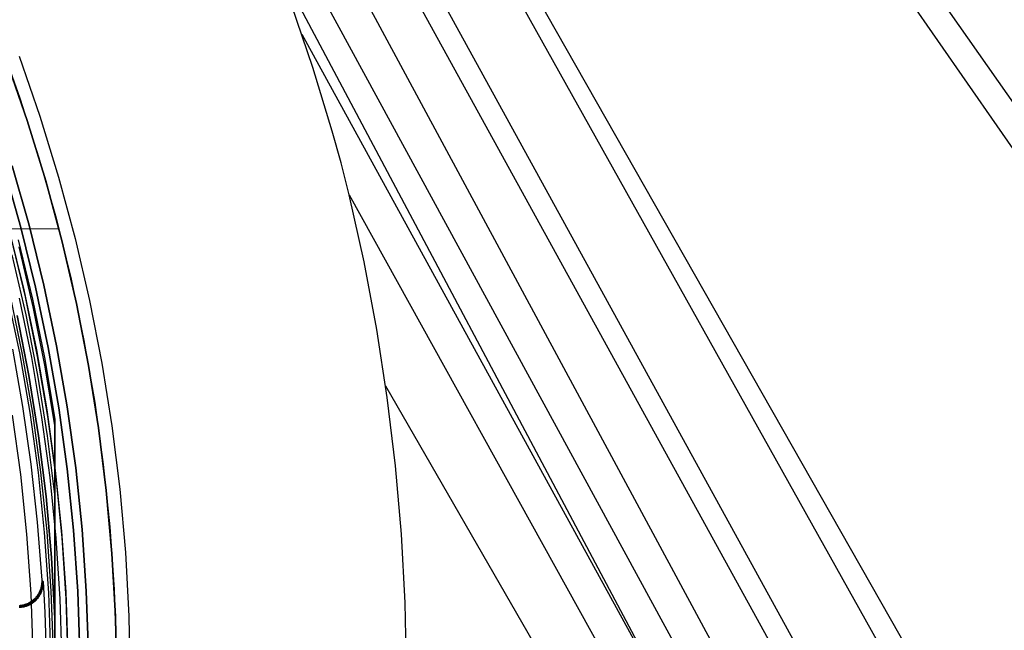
# Model space of a CAD drawing. Header units: millimetres. Extents: x 9001 to 10165, y -167 to 850.
# Tile 205 of 216: x 9653 to 9693, y 485 to 510. Entities that reach past the tile are written whole.
import ezdxf

# ---------------------------------------------------------------- set-up
doc = ezdxf.new("R2010")
doc.units = ezdxf.units.MM
for name, color, linetype in [('1', 7, 'Continuous'), ('COLOR EXT', 7, 'Continuous'), ('luz', 7, 'Continuous')]:
    doc.layers.add(name, color=color, linetype=linetype)

msp = doc.modelspace()

# ---------------------------------------------------------------- linework, layer by layer
at = {"layer": '1', "color": 29, "true_color": 0x4d342b}
for p, q in [((9707.589, 487.152, 55.631), (9639.972, 583.488, 59.233)), ((9706.499, 486.526, 61.947), (9639.557, 583.253, 65.267)), ((9692.672, 478.593, 64.555), (9634.65, 580.482, 65.528)), ((9634.537, 580.418, 59.524), (9691.82, 478.105, 58.554)), ((9689.156, 476.577, 58.993), (9632.65, 579.352, 59.537)), ((9688.385, 476.135, 65.232), (9631.801, 578.873, 65.612)), ((9686.479, 475.042, 59.331), (9630.762, 578.286, 59.552)), ((9684.073, 473.662, 65.657), (9628.95, 577.262, 65.657)), ((9685.318, 474.376, 59.449), (9629.216, 577.413, 59.561)), ((9664.878, 508.258, 59.548), (9663.996, 510.853, 59.536)), ((9684.154, 473.708, 59.528), (9664.428, 509.62, 59.542)), ((9652.23, 508.545, 46.264), (9653.08, 506.081, 46.264)), ((9653.08, 506.081, 34.462), (9652.23, 508.545, 34.462)), ((9652.23, 508.545, 40.363), (9653.08, 506.081, 40.363)), ((9652.752, 508.735, 65.657), (9653.608, 506.253, 65.657)), ((9665.676, 505.64, 59.559), (9664.878, 508.258, 59.548)), ((9653.08, 506.081, 46.264), (9653.845, 503.589, 46.264)), ((9653.845, 503.589, 34.462), (9653.08, 506.081, 34.462)), ((9653.08, 506.081, 40.363), (9653.845, 503.589, 40.363)), ((9653.608, 506.253, 65.657), (9654.378, 503.742, 65.657)), ((9666.04, 504.327, 59.564), (9665.676, 505.64, 59.559)), ((9666.378, 503.015, 59.568), (9666.04, 504.327, 59.564)), ((9654.378, 503.742, 65.657), (9655.061, 501.207, 65.657)), ((9653.845, 503.589, 46.264), (9654.522, 501.072, 46.264)), ((9654.522, 501.072, 34.462), (9653.845, 503.589, 34.462)), ((9653.845, 503.589, 40.363), (9654.522, 501.072, 40.363)), ((9666.378, 503.015, 59.568), (9682.987, 473.039, 59.568)), ((9666.991, 500.246, 59.568), (9666.378, 503.015, 59.568)), ((9628.064, 501.725, 34.462), (9654.386, 501.606, 34.462)), ((9655.061, 501.207, 65.657), (9655.655, 498.649, 65.657)), ((9654.522, 501.072, 46.264), (9655.112, 498.532, 46.264)), ((9655.112, 498.532, 34.462), (9654.522, 501.072, 34.462)), ((9654.522, 501.072, 40.363), (9655.112, 498.532, 40.363)), ((9667.513, 497.457, 59.568), (9666.991, 500.246, 59.568)), ((9655.112, 498.532, 46.264), (9655.612, 495.974, 46.264)), ((9655.612, 495.974, 34.462), (9655.112, 498.532, 34.462)), ((9655.112, 498.532, 40.363), (9655.612, 495.974, 40.363)), ((9655.655, 498.649, 65.657), (9656.159, 496.071, 65.657)), ((9667.944, 494.654, 59.568), (9667.513, 497.457, 59.568)), ((9655.612, 495.974, 46.264), (9656.024, 493.4, 46.264)), ((9656.024, 493.4, 34.462), (9655.612, 495.974, 34.462)), ((9655.612, 495.974, 40.363), (9656.024, 493.4, 40.363)), ((9656.159, 496.071, 65.657), (9656.574, 493.478, 65.657)), ((9681.212, 472.021, 59.568), (9667.879, 495.114, 59.568)), ((9668.283, 491.837, 59.568), (9667.944, 494.654, 59.568)), ((9656.574, 493.478, 65.657), (9656.898, 490.872, 65.657)), ((9656.024, 493.4, 46.264), (9656.346, 490.814, 46.264)), ((9656.346, 490.814, 34.462), (9656.024, 493.4, 34.462)), ((9656.024, 493.4, 40.363), (9656.346, 490.814, 40.363)), ((9668.53, 489.012, 59.568), (9668.283, 491.837, 59.568)), ((9656.346, 490.814, 46.264), (9656.578, 488.217, 46.264)), ((9656.578, 488.217, 34.462), (9656.346, 490.814, 34.462)), ((9656.346, 490.814, 40.363), (9656.578, 488.217, 40.363)), ((9656.898, 490.872, 65.657), (9657.132, 488.257, 65.657)), ((9668.685, 486.179, 59.568), (9668.53, 489.012, 59.568)), ((9656.578, 488.217, 46.264), (9656.719, 485.614, 46.264)), ((9656.719, 485.614, 34.462), (9656.578, 488.217, 34.462)), ((9656.578, 488.217, 40.363), (9656.719, 485.614, 40.363)), ((9657.132, 488.257, 65.657), (9657.274, 485.635, 65.657)), ((9668.747, 483.343, 59.568), (9668.685, 486.179, 59.568)), ((9656.719, 485.614, 46.264), (9656.77, 483.008, 46.264)), ((9656.77, 483.008, 34.462), (9656.719, 485.614, 34.462)), ((9656.719, 485.614, 40.363), (9656.77, 483.008, 40.363)), ((9657.274, 485.635, 65.657), (9657.325, 483.009, 65.657))]:
    msp.add_line(p, q, dxfattribs=at)
at = {"layer": 'COLOR EXT', "color": 30, "true_color": 0xff8d00}
for p, q in [((9651.896, 509.442, 34.462), (9652.773, 507.005, 34.462)), ((9651.896, 509.442, -31.038), (9652.773, 507.005, -31.038)), ((9651.896, 509.442, 1.712), (9652.773, 507.005, 1.712)), ((9652.773, 507.005, 34.462), (9653.564, 504.54, 34.462)), ((9652.773, 507.005, -31.038), (9653.564, 504.54, -31.038)), ((9652.773, 507.005, 1.712), (9653.564, 504.54, 1.712)), ((9653.564, 504.54, 34.462), (9654.27, 502.049, 34.462)), ((9653.564, 504.54, -31.038), (9654.27, 502.049, -31.038)), ((9653.564, 504.54, 1.712), (9654.27, 502.049, 1.712)), ((9652.463, 504.207, -29.038), (9653.159, 501.755, -29.038)), ((9653.159, 501.755, -31.038), (9652.463, 504.207, -31.038)), ((9652.463, 504.207, -30.038), (9653.159, 501.755, -30.038)), ((9654.27, 502.049, 34.462), (9654.89, 499.535, 34.462)), ((9654.27, 502.049, -31.038), (9654.89, 499.535, -31.038)), ((9654.27, 502.049, 1.712), (9654.89, 499.535, 1.712)), ((9653.159, 501.755, -29.038), (9653.769, 499.279, -29.038)), ((9653.769, 499.279, -31.038), (9653.159, 501.755, -31.038)), ((9653.159, 501.755, -30.038), (9653.769, 499.279, -30.038)), ((9652.337, 501.537, 34.462), (9652.94, 499.09, 34.462)), ((9652.337, 501.537, 27.862), (9652.94, 499.09, 27.862)), ((9653.004, 498.807, 21.262), (9652.412, 501.252, 21.262)), ((9653.769, 499.279, -29.038), (9654.293, 496.784, -29.038)), ((9654.293, 496.784, -31.038), (9653.769, 499.279, -31.038)), ((9653.769, 499.279, -30.038), (9654.293, 496.784, -30.038)), ((9654.89, 499.535, 34.462), (9655.422, 497.001, 34.462)), ((9654.89, 499.535, -31.038), (9655.422, 497.001, -31.038)), ((9654.89, 499.535, 1.712), (9655.422, 497.001, 1.712)), ((9652.375, 498.837, -4.938), (9652.877, 496.428, -4.938)), ((9653.265, 496.3, -29.038), (9652.76, 498.754, -29.038)), ((9652.94, 499.09, 34.462), (9653.458, 496.624, 34.462)), ((9652.94, 499.09, 27.862), (9653.458, 496.624, 27.862)), ((9653.512, 496.344, 21.262), (9653.004, 498.807, 21.262)), ((9654.293, 496.784, -29.038), (9654.731, 494.273, -29.038)), ((9654.731, 494.273, -31.038), (9654.293, 496.784, -31.038)), ((9654.293, 496.784, -30.038), (9654.731, 494.273, -30.038)), ((9655.422, 497.001, 34.462), (9655.867, 494.451, 34.462)), ((9655.422, 497.001, -31.038), (9655.867, 494.451, -31.038)), ((9655.422, 497.001, 1.712), (9655.867, 494.451, 1.712)), ((9652.472, 496.642, 19.162), (9652.892, 494.278, 19.162)), ((9652.877, 496.428, -4.938), (9653.298, 494.003, -4.938)), ((9653.686, 493.829, -29.038), (9653.265, 496.3, -29.038)), ((9653.458, 496.624, 34.462), (9653.891, 494.141, 34.462)), ((9653.458, 496.624, 27.862), (9653.891, 494.141, 27.862)), ((9653.934, 493.865, 21.262), (9653.512, 496.344, 21.262)), ((9652.892, 494.278, 19.162), (9653.234, 491.901, 19.162)), ((9654.731, 494.273, -29.038), (9655.082, 491.748, -29.038)), ((9655.082, 491.748, -31.038), (9654.731, 494.273, -31.038)), ((9654.731, 494.273, -30.038), (9655.082, 491.748, -30.038)), ((9655.867, 494.451, 34.462), (9656.223, 491.886, 34.462)), ((9655.867, 494.451, -31.038), (9656.223, 491.886, -31.038)), ((9655.867, 494.451, 1.712), (9656.223, 491.886, 1.712)), ((9653.298, 494.003, -4.938), (9653.636, 491.566, -4.938)), ((9653.891, 494.141, 34.462), (9654.238, 491.645, 34.462)), ((9653.891, 494.141, 27.862), (9654.238, 491.645, 27.862)), ((9654.271, 491.372, 21.262), (9653.934, 493.865, 21.262)), ((9654.022, 491.346, -29.038), (9653.686, 493.829, -29.038)), ((9653.234, 491.901, 19.162), (9653.496, 489.515, 19.162)), ((9656.223, 491.886, 34.462), (9656.491, 489.311, 34.462)), ((9656.223, 491.886, -31.038), (9656.491, 489.311, -31.038)), ((9656.223, 491.886, 1.712), (9656.491, 489.311, 1.712)), ((9653.636, 491.566, -4.938), (9653.89, 489.118, -4.938)), ((9654.238, 491.645, 34.462), (9654.499, 489.139, 34.462)), ((9654.238, 491.645, 27.862), (9654.499, 489.139, 27.862)), ((9655.082, 491.748, -29.038), (9655.345, 489.212, -29.038)), ((9655.345, 489.212, -31.038), (9655.082, 491.748, -31.038)), ((9655.082, 491.748, -30.038), (9655.345, 489.212, -30.038)), ((9654.272, 488.852, -29.038), (9654.022, 491.346, -29.038)), ((9654.521, 488.87, 21.262), (9654.271, 491.372, 21.262)), ((9653.496, 489.515, 19.162), (9653.678, 487.121, 19.162)), ((9653.89, 489.118, -4.938), (9654.062, 486.663, -4.938)), ((9654.499, 489.139, 34.462), (9654.672, 486.625, 34.462)), ((9654.499, 489.139, 27.862), (9654.672, 486.625, 27.862)), ((9655.345, 489.212, -29.038), (9655.521, 486.669, -29.038)), ((9655.521, 486.669, -31.038), (9655.345, 489.212, -31.038)), ((9655.345, 489.212, -30.038), (9655.521, 486.669, -30.038)), ((9656.491, 489.311, 34.462), (9656.67, 486.728, 34.462)), ((9656.491, 489.311, -31.038), (9656.67, 486.728, -31.038)), ((9656.491, 489.311, 1.712), (9656.67, 486.728, 1.712)), ((9654.436, 486.351, -29.038), (9654.272, 488.852, -29.038)), ((9654.686, 486.36, 21.262), (9654.521, 488.87, 21.262)), ((9653.673, 486.947, 19.162), (9653.669, 486.913, 19.162)), ((9653.677, 486.982, 19.162), (9653.673, 486.947, 19.162)), ((9653.679, 487.017, 19.162), (9653.677, 486.982, 19.162)), ((9653.678, 487.121, 19.162), (9653.68, 487.086, 19.162)), ((9653.678, 487.121, 19.162), (9653.741, 487.06, 15.162)), ((9653.68, 487.051, 19.162), (9653.679, 487.017, 19.162)), ((9653.68, 487.086, 19.162), (9653.68, 487.051, 19.162)), ((9653.705, 486.917, 17.161), (9653.708, 486.952, 17.161)), ((9653.708, 486.952, 17.161), (9653.71, 486.986, 17.16)), ((9653.711, 487.056, 17.159), (9653.71, 487.09, 17.159)), ((9653.71, 486.986, 17.16), (9653.711, 487.021, 17.16)), ((9653.711, 487.021, 17.16), (9653.711, 487.056, 17.159)), ((9653.74, 486.922, 15.162), (9653.742, 486.956, 15.162)), ((9653.741, 487.06, 15.162), (9653.805, 485.782, 15.162)), ((9653.743, 487.026, 15.162), (9653.741, 487.06, 15.162)), ((9653.742, 486.956, 15.162), (9653.743, 486.991, 15.162)), ((9653.743, 486.991, 15.162), (9653.743, 487.026, 15.162)), ((9653.543, 486.555, 19.162), (9653.525, 486.526, 19.162)), ((9653.56, 486.586, 19.162), (9653.543, 486.555, 19.162)), ((9653.576, 486.616, 19.162), (9653.56, 486.586, 19.162)), ((9653.574, 486.526, 17.165), (9653.591, 486.556, 17.165)), ((9653.591, 486.648, 19.162), (9653.576, 486.616, 19.162)), ((9653.604, 486.68, 19.162), (9653.591, 486.648, 19.162)), ((9653.591, 486.556, 17.165), (9653.607, 486.587, 17.165)), ((9653.617, 486.712, 19.162), (9653.604, 486.68, 19.162)), ((9653.607, 486.587, 17.165), (9653.622, 486.618, 17.164)), ((9653.629, 486.745, 19.162), (9653.617, 486.712, 19.162)), ((9653.622, 486.618, 17.164), (9653.636, 486.65, 17.164)), ((9653.622, 486.526, 15.162), (9653.638, 486.557, 15.162)), ((9653.639, 486.778, 19.162), (9653.629, 486.745, 19.162)), ((9653.636, 486.65, 17.164), (9653.648, 486.682, 17.164)), ((9653.638, 486.557, 15.162), (9653.653, 486.588, 15.162)), ((9653.648, 486.811, 19.162), (9653.639, 486.778, 19.162)), ((9653.656, 486.845, 19.162), (9653.648, 486.811, 19.162)), ((9653.648, 486.682, 17.164), (9653.66, 486.715, 17.163)), ((9653.653, 486.588, 15.162), (9653.667, 486.62, 15.162)), ((9653.663, 486.879, 19.162), (9653.656, 486.845, 19.162)), ((9653.66, 486.715, 17.163), (9653.67, 486.748, 17.163)), ((9653.669, 486.913, 19.162), (9653.663, 486.879, 19.162)), ((9653.667, 486.62, 15.162), (9653.68, 486.652, 15.162)), ((9653.67, 486.748, 17.163), (9653.68, 486.781, 17.163)), ((9653.68, 486.781, 17.163), (9653.688, 486.815, 17.162)), ((9653.68, 486.652, 15.162), (9653.691, 486.685, 15.162)), ((9653.688, 486.815, 17.162), (9653.695, 486.849, 17.162)), ((9653.691, 486.685, 15.162), (9653.702, 486.718, 15.162)), ((9653.695, 486.849, 17.162), (9653.7, 486.883, 17.162)), ((9653.7, 486.883, 17.162), (9653.705, 486.917, 17.161)), ((9653.702, 486.718, 15.162), (9653.711, 486.751, 15.162)), ((9653.711, 486.751, 15.162), (9653.719, 486.785, 15.162)), ((9653.719, 486.785, 15.162), (9653.726, 486.819, 15.162)), ((9653.726, 486.819, 15.162), (9653.732, 486.853, 15.162)), ((9653.732, 486.853, 15.162), (9653.736, 486.887, 15.162)), ((9653.736, 486.887, 15.162), (9653.74, 486.922, 15.162)), ((9654.062, 486.663, -4.938), (9654.15, 484.204, -4.938)), ((9654.672, 486.625, 34.462), (9654.759, 484.106, 34.462)), ((9654.672, 486.625, 27.862), (9654.759, 484.106, 27.862)), ((9655.521, 486.669, -29.038), (9655.609, 484.121, -29.038)), ((9655.609, 484.121, -31.038), (9655.521, 486.669, -31.038)), ((9655.521, 486.669, -30.038), (9655.609, 484.121, -30.038)), ((9656.67, 486.728, 34.462), (9656.759, 484.141, 34.462)), ((9656.67, 486.728, -31.038), (9656.759, 484.141, -31.038)), ((9656.67, 486.728, 1.712), (9656.759, 484.141, 1.712)), ((9653.052, 486.133, 19.162), (9653.02, 486.121, 19.162)), ((9653.084, 486.147, 19.162), (9653.052, 486.133, 19.162)), ((9653.116, 486.161, 19.162), (9653.084, 486.147, 19.162)), ((9653.147, 486.177, 19.162), (9653.116, 486.161, 19.162)), ((9653.116, 486.117, 17.164), (9653.147, 486.132, 17.164)), ((9653.177, 486.194, 19.162), (9653.147, 486.177, 19.162)), ((9653.147, 486.132, 17.164), (9653.178, 486.147, 17.164)), ((9653.207, 486.211, 19.162), (9653.177, 486.194, 19.162)), ((9653.178, 486.147, 17.164), (9653.208, 486.164, 17.165)), ((9653.236, 486.23, 19.162), (9653.207, 486.211, 19.162)), ((9653.208, 486.164, 17.165), (9653.238, 486.182, 17.165)), ((9653.209, 486.117, 15.162), (9653.24, 486.134, 15.162)), ((9653.265, 486.25, 19.162), (9653.236, 486.23, 19.162)), ((9653.238, 486.182, 17.165), (9653.267, 486.2, 17.165)), ((9653.24, 486.134, 15.162), (9653.27, 486.152, 15.162)), ((9653.292, 486.271, 19.162), (9653.265, 486.25, 19.162)), ((9653.267, 486.2, 17.165), (9653.296, 486.22, 17.165)), ((9653.27, 486.152, 15.162), (9653.299, 486.171, 15.162)), ((9653.319, 486.292, 19.162), (9653.292, 486.271, 19.162)), ((9653.296, 486.22, 17.165), (9653.324, 486.241, 17.165)), ((9653.299, 486.171, 15.162), (9653.327, 486.19, 15.162)), ((9653.346, 486.315, 19.162), (9653.319, 486.292, 19.162)), ((9653.324, 486.241, 17.165), (9653.351, 486.263, 17.165)), ((9653.327, 486.19, 15.162), (9653.355, 486.211, 15.162)), ((9653.371, 486.339, 19.162), (9653.346, 486.315, 19.162)), ((9653.351, 486.263, 17.165), (9653.377, 486.285, 17.165)), ((9653.355, 486.211, 15.162), (9653.382, 486.233, 15.162)), ((9653.396, 486.363, 19.162), (9653.371, 486.339, 19.162)), ((9653.377, 486.285, 17.165), (9653.402, 486.309, 17.165)), ((9653.382, 486.233, 15.162), (9653.408, 486.255, 15.162)), ((9653.42, 486.388, 19.162), (9653.396, 486.363, 19.162)), ((9653.402, 486.309, 17.165), (9653.427, 486.333, 17.165)), ((9653.408, 486.375, 19.162), (9653.47, 486.316, 15.162)), ((9653.408, 486.255, 15.162), (9653.434, 486.279, 15.162)), ((9653.442, 486.414, 19.162), (9653.42, 486.388, 19.162)), ((9653.427, 486.333, 17.165), (9653.451, 486.358, 17.165)), ((9653.434, 486.279, 15.162), (9653.458, 486.303, 15.162)), ((9653.464, 486.441, 19.162), (9653.442, 486.414, 19.162)), ((9653.451, 486.358, 17.165), (9653.474, 486.384, 17.165)), ((9653.458, 486.303, 15.162), (9653.482, 486.328, 15.162)), ((9653.485, 486.469, 19.162), (9653.464, 486.441, 19.162)), ((9653.474, 486.384, 17.165), (9653.496, 486.411, 17.165)), ((9653.482, 486.328, 15.162), (9653.505, 486.354, 15.162)), ((9653.506, 486.497, 19.162), (9653.485, 486.469, 19.162)), ((9653.496, 486.411, 17.165), (9653.517, 486.439, 17.165)), ((9653.505, 486.354, 15.162), (9653.527, 486.381, 15.162)), ((9653.525, 486.526, 19.162), (9653.506, 486.497, 19.162)), ((9653.517, 486.439, 17.165), (9653.537, 486.467, 17.165)), ((9653.527, 486.381, 15.162), (9653.548, 486.409, 15.162)), ((9653.537, 486.467, 17.165), (9653.556, 486.496, 17.165)), ((9653.548, 486.409, 15.162), (9653.568, 486.437, 15.162)), ((9653.556, 486.496, 17.165), (9653.574, 486.526, 17.165)), ((9653.568, 486.437, 15.162), (9653.587, 486.466, 15.162)), ((9653.587, 486.466, 15.162), (9653.605, 486.496, 15.162)), ((9653.605, 486.496, 15.162), (9653.622, 486.526, 15.162)), ((9654.513, 483.846, -29.038), (9654.436, 486.351, -29.038)), ((9654.763, 483.846, 21.262), (9654.686, 486.36, 21.262)), ((9652.743, 486.002, 15.162), (9652.778, 486.003, 15.162)), ((9652.746, 486.032, 17.159), (9652.781, 486.034, 17.16)), ((9652.784, 486.067, 19.162), (9652.749, 486.064, 19.162)), ((9652.778, 486.003, 15.162), (9652.812, 486.004, 15.162)), ((9652.781, 486.034, 17.16), (9652.815, 486.037, 17.16)), ((9652.818, 486.071, 19.162), (9652.784, 486.067, 19.162)), ((9652.812, 486.004, 15.162), (9652.847, 486.007, 15.162)), ((9652.815, 486.037, 17.16), (9652.85, 486.041, 17.161)), ((9652.853, 486.076, 19.162), (9652.818, 486.071, 19.162)), ((9652.847, 486.007, 15.162), (9652.881, 486.012, 15.162)), ((9652.85, 486.041, 17.161), (9652.884, 486.047, 17.161)), ((9652.887, 486.083, 19.162), (9652.853, 486.076, 19.162)), ((9652.881, 486.012, 15.162), (9652.915, 486.017, 15.162)), ((9652.884, 486.047, 17.161), (9652.918, 486.053, 17.162)), ((9652.92, 486.091, 19.162), (9652.887, 486.083, 19.162)), ((9652.915, 486.017, 15.162), (9652.95, 486.023, 15.162)), ((9652.918, 486.053, 17.162), (9652.952, 486.061, 17.162)), ((9652.954, 486.1, 19.162), (9652.92, 486.091, 19.162)), ((9652.95, 486.023, 15.162), (9652.983, 486.031, 15.162)), ((9652.952, 486.061, 17.162), (9652.985, 486.07, 17.162)), ((9652.987, 486.11, 19.162), (9652.954, 486.1, 19.162)), ((9652.983, 486.031, 15.162), (9653.017, 486.04, 15.162)), ((9652.985, 486.07, 17.162), (9653.019, 486.08, 17.163)), ((9653.02, 486.121, 19.162), (9652.987, 486.11, 19.162)), ((9653.017, 486.04, 15.162), (9653.05, 486.05, 15.162)), ((9653.019, 486.08, 17.163), (9653.051, 486.091, 17.163)), ((9653.05, 486.05, 15.162), (9653.083, 486.061, 15.162)), ((9653.051, 486.091, 17.163), (9653.084, 486.103, 17.163)), ((9653.083, 486.061, 15.162), (9653.115, 486.074, 15.162)), ((9653.084, 486.103, 17.163), (9653.116, 486.117, 17.164)), ((9653.115, 486.074, 15.162), (9653.147, 486.087, 15.162)), ((9653.147, 486.087, 15.162), (9653.179, 486.102, 15.162)), ((9653.179, 486.102, 15.162), (9653.209, 486.117, 15.162)), ((9653.805, 485.782, 15.162), (9653.845, 484.502, 15.162))]:
    msp.add_line(p, q, dxfattribs=at)
at = {"layer": 'luz', "color": 7, "true_color": 0xffffff}
for p, q in [((9652.128, 504.106, -31.038), (9652.82, 501.665, -31.038)), ((9652.82, 501.665, -29.238), (9652.128, 504.106, -29.238)), ((9652.82, 501.665, -30.138), (9652.128, 504.106, -30.138)), ((9652.82, 501.665, -31.038), (9653.427, 499.201, -31.038)), ((9653.427, 499.201, -29.238), (9652.82, 501.665, -29.238)), ((9653.427, 499.201, -30.138), (9652.82, 501.665, -30.138)), ((9652.713, 501.152, -27.46), (9653.3, 498.702, -27.47)), ((9652.713, 501.152, -25.46), (9653.3, 498.702, -25.47)), ((9652.734, 500.865, -27.375), (9653.316, 498.398, -27.385)), ((9652.734, 500.865, -25.375), (9653.316, 498.398, -25.385)), ((9652.734, 500.865, -27.548), (9653.316, 498.398, -27.558)), ((9652.734, 500.865, -25.548), (9653.316, 498.398, -25.558)), ((9652.448, 500.537, -27.171), (9653.021, 498.064, -27.181)), ((9652.448, 500.537, -25.171), (9653.021, 498.064, -25.181)), ((9652.448, 500.537, -27.758), (9653.021, 498.064, -27.768)), ((9652.448, 500.537, -25.758), (9653.021, 498.064, -25.768)), ((9653.427, 499.201, -31.038), (9653.949, 496.718, -31.038)), ((9653.949, 496.718, -29.238), (9653.427, 499.201, -29.238)), ((9653.949, 496.718, -30.138), (9653.427, 499.201, -30.138)), ((9652.771, 496.492, -31.038), (9652.258, 498.934, -31.038)), ((9653.3, 498.702, -27.47), (9653.803, 496.234, -27.48)), ((9653.3, 498.702, -25.47), (9653.803, 496.234, -25.48)), ((9653.316, 498.398, -27.385), (9653.811, 495.911, -27.395)), ((9653.316, 498.398, -25.385), (9653.811, 495.911, -25.395)), ((9653.316, 498.398, -27.558), (9653.811, 495.911, -27.568)), ((9653.316, 498.398, -25.558), (9653.811, 495.911, -25.568)), ((9653.146, 495.566, -26.988), (9652.66, 498.041, -26.978)), ((9653.146, 495.566, -24.988), (9652.66, 498.041, -24.978)), ((9652.66, 498.041, -27.978), (9653.146, 495.566, -27.988)), ((9652.66, 498.041, -25.978), (9653.146, 495.566, -25.988)), ((9653.146, 495.566, -23.538), (9652.66, 498.041, -23.538)), ((9652.66, 498.041, -29.238), (9653.146, 495.566, -29.238)), ((9653.146, 495.566, -24.282), (9652.66, 498.041, -24.282)), ((9653.146, 495.566, -26.288), (9652.66, 498.041, -26.288)), ((9653.146, 495.566, -28.394), (9652.66, 498.041, -28.394)), ((9653.021, 498.064, -27.181), (9653.508, 495.573, -27.191)), ((9653.021, 498.064, -25.181), (9653.508, 495.573, -25.191)), ((9653.021, 498.064, -27.768), (9653.508, 495.573, -27.778)), ((9653.021, 498.064, -25.768), (9653.508, 495.573, -25.778)), ((9653.949, 496.718, -31.038), (9654.385, 494.219, -31.038)), ((9654.385, 494.219, -29.238), (9653.949, 496.718, -29.238)), ((9654.385, 494.219, -30.138), (9653.949, 496.718, -30.138)), ((9653.2, 494.033, -31.038), (9652.771, 496.492, -31.038)), ((9653.803, 496.234, -27.48), (9654.22, 493.751, -27.49)), ((9653.803, 496.234, -25.48), (9654.22, 493.751, -25.49)), ((9653.811, 495.911, -27.395), (9654.22, 493.41, -27.405)), ((9653.811, 495.911, -25.395), (9654.22, 493.41, -25.405)), ((9653.811, 495.911, -27.568), (9654.22, 493.41, -27.578)), ((9653.811, 495.911, -25.568), (9654.22, 493.41, -25.578)), ((9653.545, 493.074, -26.998), (9653.146, 495.566, -26.988)), ((9653.545, 493.074, -24.998), (9653.146, 495.566, -24.988)), ((9653.146, 495.566, -27.988), (9653.545, 493.074, -27.998)), ((9653.146, 495.566, -25.988), (9653.545, 493.074, -25.998)), ((9653.545, 493.074, -23.538), (9653.146, 495.566, -23.538)), ((9653.146, 495.566, -29.238), (9653.545, 493.074, -29.238)), ((9653.545, 493.074, -24.282), (9653.146, 495.566, -24.282)), ((9653.545, 493.074, -26.288), (9653.146, 495.566, -26.288)), ((9653.545, 493.074, -28.394), (9653.146, 495.566, -28.394)), ((9653.508, 495.573, -27.191), (9653.908, 493.066, -27.201)), ((9653.508, 495.573, -25.191), (9653.908, 493.066, -25.201)), ((9653.508, 495.573, -27.778), (9653.908, 493.066, -27.788)), ((9653.508, 495.573, -25.778), (9653.908, 493.066, -25.788)), ((9652.459, 493.917, -31.56), (9652.799, 491.471, -31.56)), ((9653.543, 491.561, -31.038), (9653.2, 494.033, -31.038)), ((9654.385, 494.219, -31.038), (9654.734, 491.706, -31.038)), ((9654.734, 491.706, -29.238), (9654.385, 494.219, -29.238)), ((9654.734, 491.706, -30.138), (9654.385, 494.219, -30.138)), ((9654.22, 493.748, -27.488), (9654.22, 493.749, -27.489)), ((9654.22, 493.749, -27.489), (9654.22, 493.749, -27.491)), ((9654.22, 493.749, -27.491), (9654.22, 493.749, -27.493)), ((9654.22, 493.749, -27.493), (9654.22, 493.749, -27.495)), ((9654.22, 493.749, -27.495), (9654.22, 493.749, -27.497)), ((9654.22, 493.749, -27.497), (9654.22, 493.749, -27.499)), ((9654.22, 493.749, -27.499), (9654.22, 493.749, -27.501)), ((9654.22, 493.749, -27.501), (9654.22, 493.749, -27.503)), ((9654.22, 493.749, -27.503), (9654.22, 493.749, -27.505)), ((9654.22, 493.749, -27.505), (9654.22, 493.749, -27.507)), ((9654.22, 493.749, -27.507), (9654.22, 493.748, -27.509)), ((9654.22, 493.748, -25.488), (9654.22, 493.749, -25.489)), ((9654.22, 493.749, -25.489), (9654.22, 493.749, -25.491)), ((9654.22, 493.749, -25.491), (9654.22, 493.749, -25.493)), ((9654.22, 493.749, -25.493), (9654.22, 493.749, -25.495)), ((9654.22, 493.749, -25.495), (9654.22, 493.749, -25.497)), ((9654.22, 493.749, -25.497), (9654.22, 493.749, -25.499)), ((9654.22, 493.749, -25.499), (9654.22, 493.749, -25.501)), ((9654.22, 493.749, -25.501), (9654.22, 493.749, -25.503)), ((9654.22, 493.749, -25.503), (9654.22, 493.749, -25.505)), ((9654.22, 493.749, -25.505), (9654.22, 493.749, -25.507)), ((9654.22, 493.749, -25.507), (9654.22, 493.748, -25.509)), ((9654.22, 493.747, -27.484), (9654.22, 493.748, -27.486)), ((9654.22, 493.748, -27.486), (9654.22, 493.748, -27.488)), ((9654.22, 493.748, -27.509), (9654.22, 493.748, -27.511)), ((9654.22, 493.748, -27.511), (9654.22, 493.747, -27.513)), ((9654.22, 493.747, -25.484), (9654.22, 493.748, -25.486)), ((9654.22, 493.748, -25.486), (9654.22, 493.748, -25.488)), ((9654.22, 493.748, -25.509), (9654.22, 493.748, -25.511)), ((9654.22, 493.748, -25.511), (9654.22, 493.747, -25.513)), ((9654.22, 493.746, -27.48), (9654.22, 493.747, -27.482)), ((9654.22, 493.747, -27.482), (9654.22, 493.747, -27.484)), ((9654.22, 493.747, -27.513), (9654.22, 493.747, -27.515)), ((9654.22, 493.747, -27.515), (9654.22, 493.746, -27.517)), ((9654.22, 493.746, -25.48), (9654.22, 493.747, -25.482)), ((9654.22, 493.747, -25.482), (9654.22, 493.747, -25.484)), ((9654.22, 493.747, -25.513), (9654.22, 493.747, -25.515)), ((9654.22, 493.747, -25.515), (9654.22, 493.746, -25.517)), ((9654.22, 493.745, -27.476), (9654.22, 493.746, -27.478)), ((9654.22, 493.746, -27.478), (9654.22, 493.746, -27.48)), ((9654.22, 493.746, -27.517), (9654.22, 493.746, -27.519)), ((9654.22, 493.746, -27.519), (9654.22, 493.745, -27.521)), ((9654.22, 493.745, -25.476), (9654.22, 493.746, -25.478)), ((9654.22, 493.746, -25.478), (9654.22, 493.746, -25.48)), ((9654.22, 493.746, -25.517), (9654.22, 493.746, -25.519)), ((9654.22, 493.746, -25.519), (9654.22, 493.745, -25.521)), ((9654.22, 493.744, -27.474), (9654.22, 493.745, -27.476)), ((9654.22, 493.745, -27.521), (9654.22, 493.744, -27.522)), ((9654.22, 493.744, -25.474), (9654.22, 493.745, -25.476)), ((9654.22, 493.745, -25.521), (9654.22, 493.744, -25.522)), ((9654.22, 493.743, -27.473), (9654.22, 493.744, -27.474)), ((9654.22, 493.744, -27.522), (9654.22, 493.743, -27.524)), ((9654.22, 493.743, -25.473), (9654.22, 493.744, -25.474)), ((9654.22, 493.744, -25.522), (9654.22, 493.743, -25.524)), ((9654.22, 493.742, -27.471), (9654.22, 493.743, -27.473)), ((9654.22, 493.743, -27.524), (9654.22, 493.742, -27.526)), ((9654.22, 493.742, -25.471), (9654.22, 493.743, -25.473)), ((9654.22, 493.743, -25.524), (9654.22, 493.742, -25.526)), ((9654.22, 493.741, -27.469), (9654.22, 493.742, -27.471)), ((9654.22, 493.742, -27.526), (9654.22, 493.741, -27.528)), ((9654.22, 493.741, -25.469), (9654.22, 493.742, -25.471)), ((9654.22, 493.742, -25.526), (9654.22, 493.741, -25.528)), ((9654.22, 493.74, -27.467), (9654.22, 493.741, -27.469)), ((9654.22, 493.741, -27.528), (9654.22, 493.74, -27.529)), ((9654.22, 493.74, -25.467), (9654.22, 493.741, -25.469)), ((9654.22, 493.741, -25.528), (9654.22, 493.74, -25.529)), ((9654.22, 493.739, -27.466), (9654.22, 493.74, -27.467)), ((9654.22, 493.74, -27.529), (9654.22, 493.739, -27.531)), ((9654.22, 493.739, -25.466), (9654.22, 493.74, -25.467)), ((9654.22, 493.74, -25.529), (9654.22, 493.739, -25.531)), ((9654.22, 493.738, -27.464), (9654.22, 493.739, -27.466)), ((9654.22, 493.739, -27.531), (9654.22, 493.738, -27.533)), ((9654.22, 493.738, -25.464), (9654.22, 493.739, -25.466)), ((9654.22, 493.739, -25.531), (9654.22, 493.738, -25.533)), ((9654.22, 493.737, -27.462), (9654.22, 493.738, -27.464)), ((9654.22, 493.738, -27.533), (9654.22, 493.737, -27.534)), ((9654.22, 493.737, -25.462), (9654.22, 493.738, -25.464)), ((9654.22, 493.738, -25.533), (9654.22, 493.737, -25.534)), ((9654.22, 493.736, -27.461), (9654.22, 493.737, -27.462)), ((9654.22, 493.737, -27.534), (9654.22, 493.735, -27.536)), ((9654.22, 493.736, -25.461), (9654.22, 493.737, -25.462)), ((9654.22, 493.737, -25.534), (9654.22, 493.735, -25.536)), ((9654.22, 493.734, -27.459), (9654.22, 493.736, -27.461)), ((9654.22, 493.734, -25.459), (9654.22, 493.736, -25.461)), ((9654.22, 493.735, -27.536), (9654.22, 493.734, -27.537)), ((9654.22, 493.735, -25.536), (9654.22, 493.734, -25.537)), ((9654.22, 493.733, -27.458), (9654.22, 493.734, -27.459)), ((9654.22, 493.734, -27.537), (9654.22, 493.733, -27.539)), ((9654.22, 493.733, -25.458), (9654.22, 493.734, -25.459)), ((9654.22, 493.734, -25.537), (9654.22, 493.733, -25.539)), ((9654.22, 493.732, -27.457), (9654.22, 493.733, -27.458)), ((9654.22, 493.733, -27.539), (9654.22, 493.731, -27.54)), ((9654.22, 493.732, -25.457), (9654.22, 493.733, -25.458)), ((9654.22, 493.733, -25.539), (9654.22, 493.731, -25.54)), ((9654.22, 493.73, -27.455), (9654.22, 493.732, -27.457)), ((9654.22, 493.73, -25.455), (9654.22, 493.732, -25.457)), ((9654.22, 493.731, -27.54), (9654.22, 493.73, -27.541)), ((9654.22, 493.731, -25.54), (9654.22, 493.73, -25.541)), ((9654.22, 493.729, -27.454), (9654.22, 493.73, -27.455)), ((9654.22, 493.73, -27.541), (9654.22, 493.728, -27.543)), ((9654.22, 493.729, -25.454), (9654.22, 493.73, -25.455)), ((9654.22, 493.73, -25.541), (9654.22, 493.728, -25.543)), ((9654.22, 493.727, -27.453), (9654.22, 493.729, -27.454)), ((9654.22, 493.727, -25.453), (9654.22, 493.729, -25.454)), ((9654.22, 493.728, -27.543), (9654.22, 493.727, -27.544)), ((9654.22, 493.728, -25.543), (9654.22, 493.727, -25.544)), ((9654.22, 493.725, -27.452), (9654.22, 493.727, -27.453)), ((9654.22, 493.727, -27.544), (9654.22, 493.725, -27.545)), ((9654.22, 493.725, -25.452), (9654.22, 493.727, -25.453)), ((9654.22, 493.727, -25.544), (9654.22, 493.725, -25.545)), ((9654.22, 493.724, -27.45), (9654.22, 493.725, -27.452)), ((9654.22, 493.725, -27.545), (9654.22, 493.723, -27.546)), ((9654.22, 493.724, -25.45), (9654.22, 493.725, -25.452)), ((9654.22, 493.725, -25.545), (9654.22, 493.723, -25.546)), ((9654.22, 493.722, -27.449), (9654.22, 493.724, -27.45)), ((9654.22, 493.722, -25.449), (9654.22, 493.724, -25.45)), ((9654.22, 493.723, -27.546), (9654.22, 493.722, -27.547)), ((9654.22, 493.723, -25.546), (9654.22, 493.722, -25.547)), ((9654.22, 493.72, -27.448), (9654.22, 493.722, -27.449)), ((9654.22, 493.722, -27.547), (9654.22, 493.72, -27.548)), ((9654.22, 493.72, -25.448), (9654.22, 493.722, -25.449)), ((9654.22, 493.722, -25.547), (9654.22, 493.72, -25.548)), ((9654.22, 493.719, -27.447), (9654.22, 493.72, -27.448)), ((9654.22, 493.72, -27.548), (9654.22, 493.718, -27.549)), ((9654.22, 493.719, -25.447), (9654.22, 493.72, -25.448)), ((9654.22, 493.72, -25.548), (9654.22, 493.718, -25.549)), ((9654.22, 493.717, -27.447), (9654.22, 493.719, -27.447)), ((9654.22, 493.717, -25.447), (9654.22, 493.719, -25.447)), ((9654.22, 493.718, -27.549), (9654.22, 493.716, -27.55)), ((9654.22, 493.718, -25.549), (9654.22, 493.716, -25.55)), ((9654.22, 493.715, -27.446), (9654.22, 493.717, -27.447)), ((9654.22, 493.715, -25.446), (9654.22, 493.717, -25.447)), ((9654.22, 493.716, -27.55), (9654.22, 493.715, -27.551)), ((9654.22, 493.716, -25.55), (9654.22, 493.715, -25.551)), ((9654.22, 493.713, -27.445), (9654.22, 493.715, -27.446)), ((9654.22, 493.715, -27.551), (9654.22, 493.713, -27.552)), ((9654.22, 493.713, -25.445), (9654.22, 493.715, -25.446)), ((9654.22, 493.715, -25.551), (9654.22, 493.713, -25.552)), ((9654.22, 493.711, -27.444), (9654.22, 493.713, -27.445)), ((9654.22, 493.713, -27.552), (9654.22, 493.711, -27.552)), ((9654.22, 493.711, -25.444), (9654.22, 493.713, -25.445)), ((9654.22, 493.713, -25.552), (9654.22, 493.711, -25.552)), ((9654.22, 493.709, -27.444), (9654.22, 493.711, -27.444)), ((9654.22, 493.711, -27.552), (9654.22, 493.709, -27.553)), ((9654.22, 493.709, -25.444), (9654.22, 493.711, -25.444)), ((9654.22, 493.711, -25.552), (9654.22, 493.709, -25.553)), ((9654.22, 493.708, -27.443), (9654.22, 493.709, -27.444)), ((9654.22, 493.709, -27.553), (9654.22, 493.707, -27.553)), ((9654.22, 493.708, -25.443), (9654.22, 493.709, -25.444)), ((9654.22, 493.709, -25.553), (9654.22, 493.707, -25.553)), ((9654.22, 493.706, -27.443), (9654.22, 493.708, -27.443)), ((9654.22, 493.706, -25.443), (9654.22, 493.708, -25.443)), ((9654.22, 493.707, -27.553), (9654.22, 493.705, -27.554)), ((9654.22, 493.707, -25.553), (9654.22, 493.705, -25.554)), ((9654.22, 493.704, -27.442), (9654.22, 493.706, -27.443)), ((9654.22, 493.704, -25.442), (9654.22, 493.706, -25.443)), ((9654.22, 493.705, -27.554), (9654.22, 493.703, -27.554)), ((9654.22, 493.705, -25.554), (9654.22, 493.703, -25.554)), ((9654.22, 493.702, -27.442), (9654.22, 493.704, -27.442)), ((9654.22, 493.702, -25.442), (9654.22, 493.704, -25.442)), ((9654.22, 493.703, -27.554), (9654.22, 493.701, -27.555)), ((9654.22, 493.703, -25.554), (9654.22, 493.701, -25.555)), ((9654.22, 493.7, -27.441), (9654.22, 493.702, -27.442)), ((9654.22, 493.7, -25.441), (9654.22, 493.702, -25.442)), ((9654.22, 493.701, -27.555), (9654.22, 493.699, -27.555)), ((9654.22, 493.701, -25.555), (9654.22, 493.699, -25.555)), ((9654.22, 493.698, -27.441), (9654.22, 493.7, -27.441)), ((9654.22, 493.698, -25.441), (9654.22, 493.7, -25.441)), ((9654.22, 493.699, -27.555), (9654.22, 493.697, -27.555)), ((9654.22, 493.699, -25.555), (9654.22, 493.697, -25.555)), ((9654.22, 493.696, -27.441), (9654.22, 493.698, -27.441)), ((9654.22, 493.696, -25.441), (9654.22, 493.698, -25.441)), ((9654.22, 493.697, -27.555), (9654.22, 493.695, -27.555)), ((9654.22, 493.697, -25.555), (9654.22, 493.695, -25.555)), ((9654.22, 493.694, -27.441), (9654.22, 493.696, -27.441)), ((9654.22, 493.694, -25.441), (9654.22, 493.696, -25.441)), ((9654.22, 493.695, -27.555), (9654.22, 493.693, -27.555)), ((9654.22, 493.695, -25.555), (9654.22, 493.693, -25.555)), ((9654.22, 493.692, -27.441), (9654.22, 493.694, -27.441)), ((9654.22, 493.692, -25.441), (9654.22, 493.694, -25.441)), ((9654.22, 493.693, -27.555), (9654.22, 493.691, -27.555)), ((9654.22, 493.693, -25.555), (9654.22, 493.691, -25.555)), ((9654.22, 493.69, -27.441), (9654.22, 493.692, -27.441)), ((9654.22, 493.69, -25.441), (9654.22, 493.692, -25.441)), ((9654.22, 493.691, -27.555), (9654.22, 493.689, -27.555)), ((9654.22, 493.691, -25.555), (9654.22, 493.689, -25.555)), ((9654.22, 493.688, -27.441), (9654.22, 493.69, -27.441)), ((9654.22, 493.688, -25.441), (9654.22, 493.69, -25.441)), ((9654.22, 493.689, -27.555), (9654.22, 493.687, -27.555)), ((9654.22, 493.689, -25.555), (9654.22, 493.687, -25.555)), ((9654.22, 493.686, -27.441), (9654.22, 493.688, -27.441)), ((9654.22, 493.686, -25.441), (9654.22, 493.688, -25.441)), ((9654.22, 493.687, -27.555), (9654.22, 493.685, -27.555)), ((9654.22, 493.687, -25.555), (9654.22, 493.685, -25.555)), ((9654.22, 493.684, -27.442), (9654.22, 493.686, -27.441)), ((9654.22, 493.684, -25.442), (9654.22, 493.686, -25.441)), ((9654.22, 493.685, -27.555), (9654.22, 493.683, -27.555)), ((9654.22, 493.685, -25.555), (9654.22, 493.683, -25.555)), ((9654.22, 493.682, -27.442), (9654.22, 493.684, -27.442)), ((9654.22, 493.682, -25.442), (9654.22, 493.684, -25.442)), ((9654.22, 493.683, -27.555), (9654.22, 493.681, -27.554)), ((9654.22, 493.683, -25.555), (9654.22, 493.681, -25.554)), ((9654.22, 493.68, -27.442), (9654.22, 493.682, -27.442)), ((9654.22, 493.68, -25.442), (9654.22, 493.682, -25.442)), ((9654.22, 493.681, -27.554), (9654.22, 493.679, -27.554)), ((9654.22, 493.681, -25.554), (9654.22, 493.679, -25.554)), ((9654.22, 493.678, -27.443), (9654.22, 493.68, -27.442)), ((9654.22, 493.678, -25.443), (9654.22, 493.68, -25.442)), ((9654.22, 493.679, -27.554), (9654.22, 493.678, -27.553)), ((9654.22, 493.679, -25.554), (9654.22, 493.678, -25.553)), ((9654.22, 493.676, -27.443), (9654.22, 493.678, -27.443)), ((9654.22, 493.678, -27.553), (9654.22, 493.676, -27.553)), ((9654.22, 493.676, -25.443), (9654.22, 493.678, -25.443)), ((9654.22, 493.678, -25.553), (9654.22, 493.676, -25.553)), ((9654.22, 493.674, -27.444), (9654.22, 493.676, -27.443)), ((9654.22, 493.676, -27.553), (9654.22, 493.674, -27.552)), ((9654.22, 493.674, -25.444), (9654.22, 493.676, -25.443)), ((9654.22, 493.676, -25.553), (9654.22, 493.674, -25.552)), ((9654.22, 493.583, -27.425), (9654.22, 493.674, -27.444)), ((9654.22, 493.674, -27.552), (9654.22, 493.672, -27.552)), ((9654.22, 493.583, -25.425), (9654.22, 493.674, -25.444)), ((9654.22, 493.674, -25.552), (9654.22, 493.672, -25.552)), ((9654.22, 493.672, -27.552), (9654.22, 493.67, -27.551)), ((9654.22, 493.672, -25.552), (9654.22, 493.67, -25.551)), ((9654.22, 493.67, -27.551), (9654.22, 493.668, -27.55)), ((9654.22, 493.67, -25.551), (9654.22, 493.668, -25.55)), ((9654.22, 493.668, -27.55), (9654.22, 493.666, -27.549)), ((9654.22, 493.668, -25.55), (9654.22, 493.666, -25.549)), ((9654.22, 493.666, -27.549), (9654.22, 493.665, -27.548)), ((9654.22, 493.666, -25.549), (9654.22, 493.665, -25.548)), ((9654.22, 493.665, -27.548), (9654.22, 493.663, -27.547)), ((9654.22, 493.665, -25.548), (9654.22, 493.663, -25.547)), ((9654.22, 493.663, -27.547), (9654.22, 493.661, -27.546)), ((9654.22, 493.663, -25.547), (9654.22, 493.661, -25.546)), ((9654.22, 493.661, -27.546), (9654.22, 493.66, -27.545)), ((9654.22, 493.661, -25.546), (9654.22, 493.66, -25.545)), ((9654.22, 493.66, -27.545), (9654.22, 493.658, -27.544)), ((9654.22, 493.66, -25.545), (9654.22, 493.658, -25.544)), ((9654.22, 493.658, -27.544), (9654.22, 493.656, -27.543)), ((9654.22, 493.658, -25.544), (9654.22, 493.656, -25.543)), ((9654.22, 493.656, -27.543), (9654.22, 493.655, -27.542)), ((9654.22, 493.656, -25.543), (9654.22, 493.655, -25.542)), ((9654.22, 493.655, -27.542), (9654.22, 493.41, -27.578)), ((9654.22, 493.655, -25.542), (9654.22, 493.41, -25.578)), ((9654.22, 493.41, -27.405), (9654.22, 493.583, -27.425)), ((9654.22, 493.41, -25.405), (9654.22, 493.583, -25.425)), ((9653.858, 490.571, -27.007), (9653.545, 493.074, -26.998)), ((9653.858, 490.571, -25.007), (9653.545, 493.074, -24.998)), ((9653.545, 493.074, -27.998), (9653.858, 490.571, -28.007)), ((9653.545, 493.074, -25.998), (9653.858, 490.571, -26.007)), ((9653.858, 490.571, -23.538), (9653.545, 493.074, -23.538)), ((9653.545, 493.074, -29.238), (9653.858, 490.571, -29.238)), ((9653.858, 490.571, -24.282), (9653.545, 493.074, -24.282)), ((9653.858, 490.571, -26.288), (9653.545, 493.074, -26.288)), ((9653.858, 490.571, -28.394), (9653.545, 493.074, -28.394)), ((9653.908, 493.066, -27.201), (9654.22, 490.546, -27.21)), ((9653.908, 493.066, -25.201), (9654.22, 490.546, -25.21)), ((9653.908, 493.066, -27.788), (9654.22, 490.546, -27.797)), ((9653.908, 493.066, -25.788), (9654.22, 490.546, -25.797)), ((9654.22, 493.41, -27.578), (9654.22, 489.477, -27.862)), ((9654.22, 489.477, -27.154), (9654.22, 493.41, -27.405)), ((9654.22, 493.41, -25.578), (9654.22, 489.477, -25.862)), ((9654.22, 489.477, -25.154), (9654.22, 493.41, -25.405)), ((9652.799, 491.471, -31.56), (9653.054, 489.014, -31.56)), ((9653.801, 489.078, -31.038), (9653.543, 491.561, -31.038)), ((9654.734, 491.706, -31.038), (9654.997, 489.182, -31.038)), ((9654.997, 489.182, -29.238), (9654.734, 491.706, -29.238)), ((9654.997, 489.182, -30.138), (9654.734, 491.706, -30.138)), ((9654.083, 488.058, -27.017), (9653.858, 490.571, -27.007)), ((9654.083, 488.058, -25.017), (9653.858, 490.571, -25.007)), ((9653.858, 490.571, -28.007), (9654.083, 488.058, -28.017)), ((9653.858, 490.571, -26.007), (9654.083, 488.058, -26.017)), ((9654.083, 488.058, -23.538), (9653.858, 490.571, -23.538)), ((9653.858, 490.571, -29.238), (9654.083, 488.058, -29.238)), ((9654.083, 488.058, -24.282), (9653.858, 490.571, -24.282)), ((9654.083, 488.058, -26.288), (9653.858, 490.571, -26.288)), ((9654.083, 488.058, -28.394), (9653.858, 490.571, -28.394)), ((9654.22, 489.477, -27.862), (9654.22, 485.538, -28.026)), ((9654.22, 485.538, -27.026), (9654.22, 489.477, -27.154)), ((9654.22, 489.477, -25.862), (9654.22, 485.538, -26.026)), ((9654.22, 485.538, -25.026), (9654.22, 489.477, -25.154)), ((9653.054, 489.014, -31.56), (9653.224, 486.55, -31.56)), ((9653.973, 486.589, -31.038), (9653.801, 489.078, -31.038)), ((9654.997, 489.182, -31.038), (9655.172, 486.651, -31.038)), ((9655.172, 486.651, -29.238), (9654.997, 489.182, -29.238)), ((9655.172, 486.651, -30.138), (9654.997, 489.182, -30.138)), ((9654.22, 485.538, -27.026), (9654.083, 488.058, -27.017)), ((9654.22, 485.538, -25.026), (9654.083, 488.058, -25.017)), ((9654.083, 488.058, -28.017), (9654.22, 485.538, -28.026)), ((9654.083, 488.058, -26.017), (9654.22, 485.538, -26.026)), ((9654.22, 485.538, -23.538), (9654.083, 488.058, -23.538)), ((9654.083, 488.058, -29.238), (9654.22, 485.538, -29.238)), ((9654.22, 485.538, -24.282), (9654.083, 488.058, -24.282)), ((9654.22, 485.538, -26.288), (9654.083, 488.058, -26.288)), ((9654.22, 485.538, -28.394), (9654.083, 488.058, -28.394)), ((9653.224, 486.55, -31.56), (9653.31, 484.081, -31.56)), ((9654.059, 484.094, -31.038), (9653.973, 486.589, -31.038)), ((9655.172, 486.651, -31.038), (9655.259, 484.115, -31.038)), ((9655.259, 484.115, -29.238), (9655.172, 486.651, -29.238)), ((9655.259, 484.115, -30.138), (9655.172, 486.651, -30.138)), ((9654.22, 485.538, -29.238), (9654.22, 480.154, -29.238)), ((9654.22, 485.538, -28.026), (9654.22, 485.538, -29.238)), ((9654.22, 485.538, -26.026), (9654.22, 485.538, -27.026)), ((9654.22, 485.538, -23.538), (9654.22, 485.538, -25.026)), ((9654.22, 480.154, -23.538), (9654.22, 485.538, -23.538)), ((9654.22, 485.538, -26.388), (9654.22, 480.154, -26.388))]:
    msp.add_line(p, q, dxfattribs=at)

doc.saveas('drawing.dxf')
